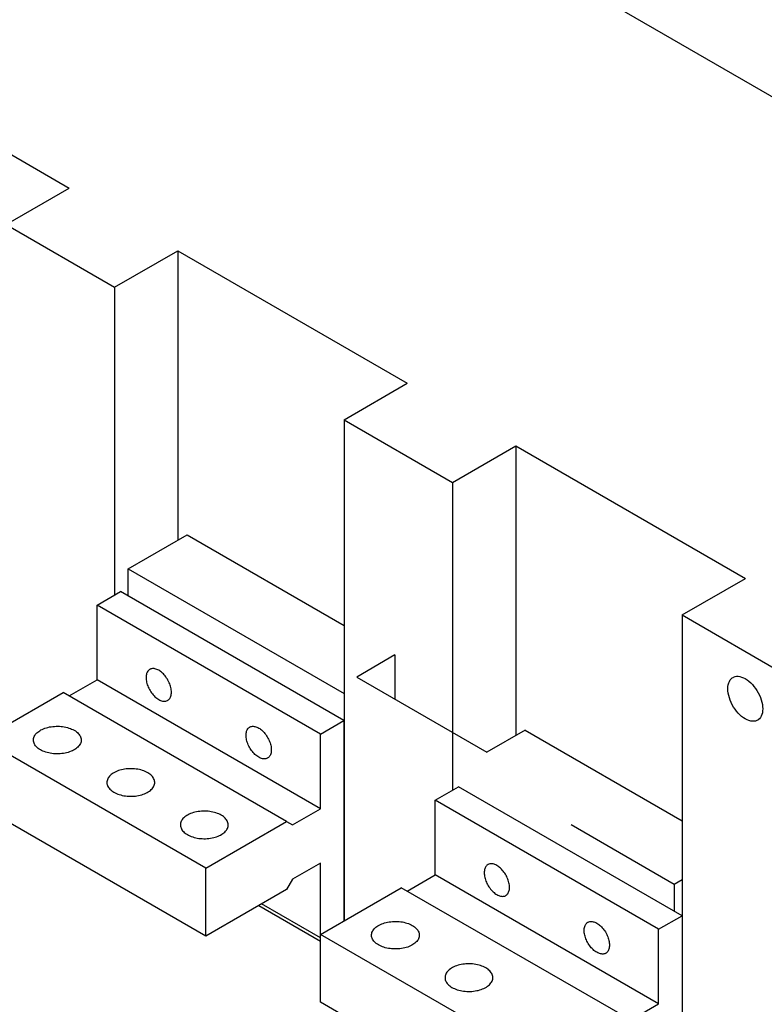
# Model space of a CAD drawing. Extents: x 0 to 17, y 0 to 11.
# Tile 27 of 29: x 14.1 to 15.3, y 6.8 to 8.4. Entities that reach past the tile are written whole.
import ezdxf

# ---------------------------------------------------------------- set-up
doc = ezdxf.new("R2010")
doc.units = 0
doc.header["$LTSCALE"] = 0.935
doc.layers.get('0').update_dxf_attribs({"linetype": 'CONTINUOUS'})

msp = doc.modelspace()

# ---------------------------------------------------------------- linework, layer by layer
at = {"color": 7, "linetype": 'CONTINUOUS'}
for p, q in [((11.6559, 10.3338), (16.0767, 7.7814)), ((13.8058, 8.3077), (14.1681, 8.0985)), ((14.0684, 8.0409), (14.1681, 8.0985)), ((14.0684, 8.0409), (14.2396, 7.942)), ((14.2396, 7.942), (14.3393, 7.9996)), ((14.3393, 7.9996), (14.7017, 7.7904)), ((14.3393, 7.9996), (14.3393, 7.5424)), ((14.2396, 7.942), (14.2396, 7.4561)), ((14.602, 7.7328), (14.7017, 7.7904)), ((14.602, 7.7328), (14.7732, 7.634)), ((14.602, 7.7328), (14.602, 6.942)), ((14.7732, 7.634), (14.8729, 7.6916)), ((14.8729, 7.6916), (15.2353, 7.4824)), ((14.8729, 7.6916), (14.8729, 7.2343)), ((14.7732, 7.634), (14.7732, 7.148)), ((14.2614, 7.4973), (14.3542, 7.5509)), ((14.3542, 7.5509), (14.602, 7.4079)), ((14.2614, 7.4973), (14.602, 7.3007)), ((14.2614, 7.4545), (14.2614, 7.4973)), ((15.1355, 7.4248), (15.2353, 7.4824)), ((14.212, 7.4402), (14.2491, 7.4616)), ((14.6017, 7.258), (14.2491, 7.4616)), ((14.5646, 7.2366), (14.212, 7.4402)), ((14.212, 7.3223), (14.212, 7.4402)), ((15.1355, 7.4248), (15.2972, 7.3314)), ((15.1355, 7.4248), (15.1355, 6.5801)), ((14.6822, 7.3615), (14.6219, 7.3267)), ((14.6822, 7.3615), (14.6822, 7.2919)), ((14.1679, 7.2968), (14.212, 7.3223)), ((14.5646, 7.1187), (14.212, 7.3223)), ((14.6219, 7.3267), (14.8274, 7.208)), ((14.031, 7.2285), (14.1586, 7.3022)), ((14.5112, 7.0986), (14.1586, 7.3022)), ((14.5646, 7.2366), (14.6017, 7.258)), ((14.6017, 7.258), (14.6017, 6.9419)), ((14.3836, 7.0249), (14.031, 7.2285)), ((14.5646, 7.1187), (14.5646, 7.2366)), ((14.8878, 7.2429), (14.8274, 7.208)), ((14.8878, 7.2429), (15.1355, 7.0998)), ((14.7456, 7.1321), (14.7827, 7.1535)), ((15.1353, 6.9499), (14.7827, 7.1535)), ((14.3836, 6.9178), (14.031, 7.1214)), ((14.5205, 7.0933), (14.5646, 7.1187)), ((15.0982, 6.9285), (14.7456, 7.1321)), ((14.7456, 7.0142), (14.7456, 7.1321)), ((14.3836, 7.0249), (14.5112, 7.0986)), ((14.5112, 7.0986), (14.5205, 7.0933)), ((14.9601, 7.0939), (15.123, 6.9999)), ((14.5646, 7.033), (14.5205, 7.0075)), ((14.5646, 6.8133), (14.5646, 7.033)), ((14.3836, 6.9178), (14.3836, 7.0249)), ((14.602, 7.0248), (14.6017, 7.0249)), ((14.7015, 6.9888), (14.7456, 7.0142)), ((15.0982, 6.8106), (14.7456, 7.0142)), ((14.5205, 7.0075), (14.5112, 6.9915)), ((15.123, 6.9999), (15.1355, 7.0071)), ((15.123, 6.9999), (15.123, 6.957)), ((14.5112, 6.9915), (14.3836, 6.9178)), ((14.5646, 6.9205), (14.6922, 6.9941)), ((15.0448, 6.7906), (14.6922, 6.9941)), ((14.4672, 6.966), (14.5646, 6.9098)), ((14.5646, 6.9151), (14.4718, 6.9687)), ((15.0982, 6.9285), (15.1353, 6.9499)), ((15.1353, 6.9499), (15.1353, 6.6285)), ((14.9172, 6.7169), (14.5646, 6.9205)), ((15.0982, 6.8106), (15.0982, 6.9285)), ((14.9172, 6.6097), (14.5646, 6.8133)), ((15.0541, 6.7852), (15.0982, 6.8106))]:
    msp.add_line(p, q, dxfattribs=at)
for points in [[(14.2953, 7.3387), (14.2948, 7.3384), (14.2938, 7.3376), (14.2929, 7.3367), (14.2921, 7.3357), (14.2914, 7.3346), (14.2908, 7.3334), (14.2903, 7.332), (14.29, 7.3306), (14.2897, 7.3291), (14.2895, 7.3275), (14.2895, 7.3258), (14.2895, 7.324), (14.2897, 7.3222), (14.29, 7.3204), (14.2903, 7.3185), (14.2908, 7.3166), (14.2914, 7.3146), (14.2921, 7.3127), (14.2929, 7.3108), (14.2938, 7.3089), (14.2948, 7.307), (14.2958, 7.3052), (14.297, 7.3034), (14.2982, 7.3017), (14.2994, 7.3001), (14.3008, 7.2985), (14.3021, 7.297), (14.3035, 7.2956), (14.305, 7.2944), (14.3064, 7.2932), (14.3079, 7.2922), (14.3094, 7.2912)], [(14.3094, 7.3373), (14.3079, 7.3381), (14.3064, 7.3388), (14.305, 7.3393), (14.3035, 7.3397), (14.3021, 7.3399), (14.3008, 7.34), (14.2994, 7.34), (14.2982, 7.3398), (14.297, 7.3394), (14.2958, 7.339), (14.2953, 7.3387)], [(14.3235, 7.2898), (14.324, 7.2901), (14.325, 7.2909), (14.3259, 7.2918), (14.3267, 7.2928), (14.3274, 7.2939), (14.328, 7.2951), (14.3285, 7.2965), (14.3289, 7.2979), (14.3291, 7.2994), (14.3293, 7.301), (14.3294, 7.3027), (14.3293, 7.3045), (14.3291, 7.3063), (14.3289, 7.3081), (14.3285, 7.31), (14.328, 7.312), (14.3274, 7.3139), (14.3267, 7.3158), (14.3259, 7.3177), (14.325, 7.3196), (14.324, 7.3215), (14.323, 7.3233), (14.3218, 7.3251), (14.3207, 7.3268), (14.3194, 7.3284), (14.3181, 7.33), (14.3167, 7.3315), (14.3153, 7.3329), (14.3138, 7.3342), (14.3124, 7.3353), (14.3109, 7.3364), (14.3094, 7.3373)], [(15.2075, 7.3082), (15.2077, 7.3115), (15.2081, 7.3145), (15.2089, 7.3173), (15.2099, 7.3197), (15.2112, 7.322), (15.2128, 7.3239), (15.2146, 7.3254), (15.2158, 7.3262)], [(15.2158, 7.3262), (15.2166, 7.3266), (15.2189, 7.3274), (15.2213, 7.3278), (15.2239, 7.3278), (15.2265, 7.3275), (15.2293, 7.3267), (15.2322, 7.3256), (15.2351, 7.3241), (15.2379, 7.3223), (15.2408, 7.3201), (15.2436, 7.3176), (15.2462, 7.3149), (15.2488, 7.3119), (15.2512, 7.3087), (15.2535, 7.3053), (15.2555, 7.3017), (15.2573, 7.2981), (15.2589, 7.2944), (15.2602, 7.2907), (15.2613, 7.287), (15.262, 7.2834), (15.2624, 7.2799), (15.2626, 7.2764)], [(15.2548, 7.2587), (15.2535, 7.258), (15.2512, 7.2572), (15.2488, 7.2568), (15.2462, 7.2568), (15.2436, 7.2571), (15.2408, 7.2579), (15.2379, 7.259), (15.2351, 7.2605), (15.2322, 7.2623), (15.2293, 7.2645), (15.2265, 7.267), (15.2239, 7.2697), (15.2213, 7.2727), (15.2189, 7.2759), (15.2166, 7.2793), (15.2146, 7.2829), (15.2128, 7.2865), (15.2112, 7.2902), (15.2099, 7.2939), (15.2089, 7.2976), (15.2081, 7.3012), (15.2077, 7.3047), (15.2075, 7.3082)], [(14.3094, 7.2912), (14.3109, 7.2904), (14.3124, 7.2898), (14.3138, 7.2892), (14.3153, 7.2888), (14.3167, 7.2886), (14.3181, 7.2885), (14.3194, 7.2885), (14.3207, 7.2887), (14.3218, 7.2891), (14.323, 7.2895), (14.3235, 7.2898)], [(15.2626, 7.2764), (15.2624, 7.2731), (15.262, 7.2701), (15.2613, 7.2673), (15.2602, 7.2648), (15.2589, 7.2626), (15.2573, 7.2607), (15.2555, 7.2592), (15.2548, 7.2587)], [(14.1116, 7.2272), (14.1117, 7.2283), (14.1119, 7.2298), (14.1123, 7.2314), (14.1129, 7.2328), (14.1137, 7.2343), (14.1146, 7.2357), (14.1157, 7.2371), (14.117, 7.2384), (14.1184, 7.2397), (14.12, 7.2409), (14.1217, 7.242), (14.1236, 7.2431), (14.1256, 7.2441), (14.1277, 7.245), (14.1299, 7.2459), (14.1322, 7.2466), (14.1346, 7.2472), (14.1371, 7.2478), (14.1396, 7.2482), (14.1421, 7.2486), (14.1447, 7.2488), (14.1474, 7.2489), (14.15, 7.249), (14.1526, 7.2489), (14.1552, 7.2487), (14.1578, 7.2484), (14.1604, 7.248), (14.1629, 7.2475), (14.1653, 7.2469), (14.1676, 7.2462), (14.1699, 7.2455), (14.172, 7.2446), (14.1741, 7.2436), (14.176, 7.2426)], [(14.4672, 7.2001), (14.4657, 7.2011), (14.4642, 7.2021), (14.4627, 7.2033), (14.4613, 7.2046), (14.4599, 7.2059), (14.4585, 7.2074), (14.4572, 7.209), (14.4559, 7.2106), (14.4547, 7.2123), (14.4536, 7.2141), (14.4525, 7.216), (14.4516, 7.2178), (14.4507, 7.2197), (14.4499, 7.2216), (14.4492, 7.2236), (14.4486, 7.2255), (14.4481, 7.2274), (14.4477, 7.2293), (14.4474, 7.2311), (14.4473, 7.2329), (14.4472, 7.2347), (14.4473, 7.2364), (14.4474, 7.238), (14.4477, 7.2395), (14.4481, 7.241), (14.4486, 7.2423), (14.4492, 7.2435), (14.4499, 7.2447), (14.4507, 7.2457), (14.4516, 7.2465), (14.4525, 7.2473), (14.4531, 7.2476)], [(14.4531, 7.2476), (14.4536, 7.2479), (14.4547, 7.2484), (14.4559, 7.2487), (14.4572, 7.2489), (14.4585, 7.2489), (14.4599, 7.2488), (14.4613, 7.2486), (14.4627, 7.2482), (14.4642, 7.2477), (14.4657, 7.247), (14.4672, 7.2462)], [(14.4672, 7.2462), (14.4687, 7.2453), (14.4701, 7.2442), (14.4716, 7.2431), (14.473, 7.2418), (14.4745, 7.2404), (14.4758, 7.2389), (14.4771, 7.2374), (14.4784, 7.2357), (14.4796, 7.234), (14.4807, 7.2322), (14.4818, 7.2304), (14.4828, 7.2285), (14.4836, 7.2266), (14.4844, 7.2247), (14.4851, 7.2228), (14.4857, 7.2209), (14.4862, 7.219), (14.4866, 7.2171), (14.4869, 7.2152), (14.4871, 7.2134), (14.4871, 7.2117), (14.4871, 7.21), (14.4869, 7.2084), (14.4866, 7.2068), (14.4862, 7.2054), (14.4857, 7.204), (14.4851, 7.2028), (14.4844, 7.2017), (14.4836, 7.2007), (14.4828, 7.1998), (14.4818, 7.1991), (14.4813, 7.1987)], [(14.176, 7.2426), (14.1778, 7.2415), (14.1795, 7.2403), (14.181, 7.2391), (14.1823, 7.2378), (14.1835, 7.2364), (14.1846, 7.235), (14.1854, 7.2336), (14.1861, 7.2321), (14.1866, 7.2306), (14.1869, 7.2291), (14.1871, 7.2276), (14.1871, 7.2272)], [(14.1227, 7.2118), (14.1209, 7.2129), (14.1192, 7.2141), (14.1177, 7.2153), (14.1163, 7.2166), (14.1151, 7.218), (14.1141, 7.2194), (14.1133, 7.2208), (14.1126, 7.2223), (14.1121, 7.2238), (14.1118, 7.2253), (14.1116, 7.2268), (14.1116, 7.2272)], [(14.1871, 7.2272), (14.187, 7.2261), (14.1868, 7.2245), (14.1864, 7.223), (14.1858, 7.2216), (14.185, 7.2201), (14.1841, 7.2187), (14.183, 7.2173), (14.1817, 7.216), (14.1802, 7.2147), (14.1787, 7.2135), (14.1769, 7.2123), (14.1751, 7.2113), (14.1731, 7.2103), (14.171, 7.2094), (14.1688, 7.2085), (14.1665, 7.2078), (14.1641, 7.2071), (14.1616, 7.2066), (14.1591, 7.2062), (14.1565, 7.2058), (14.1539, 7.2056), (14.1513, 7.2054), (14.1487, 7.2054), (14.146, 7.2055), (14.1434, 7.2057), (14.1409, 7.206), (14.1383, 7.2064), (14.1358, 7.2069), (14.1334, 7.2075), (14.131, 7.2081), (14.1288, 7.2089), (14.1266, 7.2098), (14.1246, 7.2107), (14.1227, 7.2118)], [(14.4813, 7.1987), (14.4807, 7.1985), (14.4796, 7.198), (14.4784, 7.1977), (14.4771, 7.1975), (14.4758, 7.1974), (14.4745, 7.1975), (14.473, 7.1978), (14.4716, 7.1982), (14.4701, 7.1987), (14.4687, 7.1993), (14.4672, 7.2001)], [(14.292, 7.1756), (14.2901, 7.1767), (14.288, 7.1776), (14.2859, 7.1785), (14.2836, 7.1793), (14.2813, 7.18), (14.2789, 7.1806), (14.2764, 7.1811), (14.2738, 7.1814), (14.2712, 7.1817), (14.2686, 7.1819), (14.266, 7.182), (14.2634, 7.182), (14.2607, 7.1818), (14.2581, 7.1816), (14.2556, 7.1813), (14.2531, 7.1808), (14.2506, 7.1803), (14.2482, 7.1796), (14.2459, 7.1789), (14.2437, 7.1781), (14.2416, 7.1772), (14.2396, 7.1762), (14.2377, 7.1751), (14.236, 7.1739), (14.2344, 7.1727), (14.233, 7.1714), (14.2317, 7.1701), (14.2306, 7.1687), (14.2297, 7.1673), (14.2289, 7.1659), (14.2283, 7.1644), (14.2279, 7.1629), (14.2277, 7.1614), (14.2276, 7.1602)], [(14.3031, 7.1602), (14.3031, 7.1606), (14.3029, 7.1621), (14.3026, 7.1636), (14.3021, 7.1651), (14.3014, 7.1666), (14.3006, 7.168), (14.2995, 7.1694), (14.2983, 7.1708), (14.297, 7.1721), (14.2955, 7.1733), (14.2938, 7.1745), (14.292, 7.1756)], [(14.2276, 7.1602), (14.2276, 7.1598), (14.2277, 7.1583), (14.2281, 7.1568), (14.2286, 7.1553), (14.2293, 7.1539), (14.2301, 7.1524), (14.2311, 7.151), (14.2323, 7.1497), (14.2337, 7.1484), (14.2352, 7.1471), (14.2368, 7.1459), (14.2387, 7.1448)], [(14.2387, 7.1448), (14.2406, 7.1438), (14.2426, 7.1428), (14.2448, 7.142), (14.247, 7.1412), (14.2494, 7.1405), (14.2518, 7.1399), (14.2543, 7.1394), (14.2569, 7.139), (14.2594, 7.1387), (14.262, 7.1385), (14.2647, 7.1384), (14.2673, 7.1385), (14.2699, 7.1386), (14.2725, 7.1388), (14.2751, 7.1392), (14.2776, 7.1396), (14.2801, 7.1402), (14.2825, 7.1408), (14.2848, 7.1416), (14.287, 7.1424), (14.2891, 7.1433), (14.2911, 7.1443), (14.2929, 7.1454), (14.2947, 7.1465), (14.2962, 7.1477), (14.2977, 7.149), (14.299, 7.1503), (14.3001, 7.1517), (14.301, 7.1531), (14.3018, 7.1546), (14.3024, 7.1561), (14.3028, 7.1576), (14.303, 7.1591), (14.3031, 7.1602)], [(14.408, 7.1087), (14.4061, 7.1097), (14.404, 7.1107), (14.4019, 7.1115), (14.3996, 7.1123), (14.3973, 7.113), (14.3948, 7.1136), (14.3924, 7.1141), (14.3898, 7.1145), (14.3872, 7.1148), (14.3846, 7.115), (14.382, 7.115), (14.3794, 7.115), (14.3767, 7.1149), (14.3741, 7.1146), (14.3716, 7.1143), (14.369, 7.1139), (14.3666, 7.1133), (14.3642, 7.1127), (14.3619, 7.1119), (14.3597, 7.1111), (14.3576, 7.1102), (14.3556, 7.1092), (14.3537, 7.1081), (14.352, 7.107), (14.3504, 7.1058), (14.349, 7.1045), (14.3477, 7.1031), (14.3466, 7.1018), (14.3457, 7.1003), (14.3449, 7.0989), (14.3443, 7.0974), (14.3439, 7.0959), (14.3437, 7.0944), (14.3436, 7.0933)], [(14.4191, 7.0933), (14.4191, 7.0936), (14.4189, 7.0952), (14.4186, 7.0967), (14.4181, 7.0982), (14.4174, 7.0996), (14.4166, 7.1011), (14.4155, 7.1025), (14.4143, 7.1038), (14.413, 7.1051), (14.4115, 7.1064), (14.4098, 7.1075), (14.408, 7.1087)], [(14.3436, 7.0933), (14.3436, 7.0929), (14.3437, 7.0914), (14.3441, 7.0898), (14.3446, 7.0884), (14.3453, 7.0869), (14.3461, 7.0854), (14.3471, 7.0841), (14.3483, 7.0827), (14.3497, 7.0814), (14.3512, 7.0802), (14.3528, 7.079), (14.3546, 7.0779)], [(14.3546, 7.0779), (14.3566, 7.0768), (14.3586, 7.0759), (14.3608, 7.075), (14.363, 7.0742), (14.3654, 7.0735), (14.3678, 7.0729), (14.3703, 7.0724), (14.3728, 7.072), (14.3754, 7.0717), (14.378, 7.0716), (14.3807, 7.0715), (14.3833, 7.0715), (14.3859, 7.0716), (14.3885, 7.0719), (14.3911, 7.0722), (14.3936, 7.0727), (14.3961, 7.0732), (14.3985, 7.0738), (14.4008, 7.0746), (14.403, 7.0754), (14.4051, 7.0763), (14.4071, 7.0773), (14.4089, 7.0784), (14.4107, 7.0795), (14.4122, 7.0808), (14.4137, 7.082), (14.4149, 7.0834), (14.4161, 7.0847), (14.417, 7.0862), (14.4178, 7.0876), (14.4184, 7.0891), (14.4188, 7.0906), (14.419, 7.0921), (14.4191, 7.0933)], [(14.8289, 7.0306), (14.8284, 7.0303), (14.8274, 7.0296), (14.8265, 7.0287), (14.8257, 7.0277), (14.825, 7.0266), (14.8244, 7.0253), (14.8239, 7.024), (14.8235, 7.0226), (14.8233, 7.021), (14.8231, 7.0194), (14.823, 7.0177), (14.8231, 7.016), (14.8233, 7.0142), (14.8235, 7.0123), (14.8239, 7.0104), (14.8244, 7.0085), (14.825, 7.0066), (14.8257, 7.0047), (14.8265, 7.0027), (14.8274, 7.0008), (14.8284, 6.999), (14.8294, 6.9971), (14.8306, 6.9954), (14.8317, 6.9937), (14.833, 6.992), (14.8343, 6.9904), (14.8357, 6.989), (14.8371, 6.9876), (14.8386, 6.9863), (14.84, 6.9851), (14.8415, 6.9841), (14.843, 6.9832)], [(14.843, 7.0292), (14.8415, 7.03), (14.84, 7.0307), (14.8386, 7.0312), (14.8371, 7.0316), (14.8357, 7.0319), (14.8343, 7.032), (14.833, 7.0319), (14.8317, 7.0317), (14.8306, 7.0314), (14.8294, 7.0309), (14.8289, 7.0306)], [(14.8571, 6.9818), (14.8576, 6.9821), (14.8586, 6.9828), (14.8595, 6.9837), (14.8603, 6.9847), (14.861, 6.9858), (14.8616, 6.9871), (14.8621, 6.9884), (14.8624, 6.9898), (14.8627, 6.9914), (14.8629, 6.993), (14.8629, 6.9947), (14.8629, 6.9964), (14.8627, 6.9982), (14.8624, 7.0001), (14.8621, 7.002), (14.8616, 7.0039), (14.861, 7.0058), (14.8603, 7.0077), (14.8595, 7.0097), (14.8586, 7.0116), (14.8576, 7.0134), (14.8566, 7.0153), (14.8554, 7.017), (14.8542, 7.0187), (14.853, 7.0204), (14.8516, 7.022), (14.8503, 7.0234), (14.8489, 7.0248), (14.8474, 7.0261), (14.846, 7.0273), (14.8445, 7.0283), (14.843, 7.0292)], [(14.843, 6.9832), (14.8445, 6.9824), (14.846, 6.9817), (14.8474, 6.9812), (14.8489, 6.9808), (14.8503, 6.9805), (14.8516, 6.9804), (14.853, 6.9805), (14.8542, 6.9807), (14.8554, 6.981), (14.8566, 6.9815), (14.8571, 6.9818)], [(14.6452, 6.9191), (14.6452, 6.9203), (14.6455, 6.9218), (14.6459, 6.9233), (14.6465, 6.9248), (14.6472, 6.9262), (14.6482, 6.9276), (14.6493, 6.929), (14.6506, 6.9304), (14.652, 6.9316), (14.6536, 6.9328), (14.6553, 6.934), (14.6572, 6.9351), (14.6592, 6.9361), (14.6613, 6.937), (14.6635, 6.9378), (14.6658, 6.9385), (14.6682, 6.9392), (14.6706, 6.9397), (14.6732, 6.9402), (14.6757, 6.9405), (14.6783, 6.9408), (14.6809, 6.9409), (14.6836, 6.9409), (14.6862, 6.9408), (14.6888, 6.9407), (14.6914, 6.9404), (14.694, 6.94), (14.6964, 6.9395), (14.6989, 6.9389), (14.7012, 6.9382), (14.7035, 6.9374), (14.7056, 6.9365), (14.7077, 6.9356), (14.7096, 6.9345)], [(14.7096, 6.9345), (14.7114, 6.9334), (14.7131, 6.9322), (14.7146, 6.931), (14.7159, 6.9297), (14.7171, 6.9283), (14.7181, 6.9269), (14.719, 6.9255), (14.7197, 6.924), (14.7202, 6.9225), (14.7205, 6.921), (14.7206, 6.9195), (14.7206, 6.9191)], [(15.0007, 6.8921), (14.9992, 6.893), (14.9978, 6.8941), (14.9963, 6.8952), (14.9949, 6.8965), (14.9935, 6.8979), (14.9921, 6.8994), (14.9908, 6.9009), (14.9895, 6.9026), (14.9883, 6.9043), (14.9872, 6.9061), (14.9861, 6.9079), (14.9851, 6.9098), (14.9843, 6.9117), (14.9835, 6.9136), (14.9828, 6.9155), (14.9822, 6.9174), (14.9817, 6.9193), (14.9813, 6.9212), (14.981, 6.9231), (14.9808, 6.9249), (14.9808, 6.9266), (14.9808, 6.9283), (14.981, 6.9299), (14.9813, 6.9315), (14.9817, 6.9329), (14.9822, 6.9343), (14.9828, 6.9355), (14.9835, 6.9366), (14.9843, 6.9376), (14.9851, 6.9385), (14.9861, 6.9392), (14.9866, 6.9396)], [(14.9866, 6.9396), (14.9872, 6.9398), (14.9883, 6.9403), (14.9895, 6.9406), (14.9908, 6.9408), (14.9921, 6.9409), (14.9935, 6.9408), (14.9949, 6.9405), (14.9963, 6.9401), (14.9978, 6.9396), (14.9992, 6.939), (15.0007, 6.9382)], [(15.0007, 6.9382), (15.0022, 6.9372), (15.0037, 6.9362), (15.0052, 6.935), (15.0066, 6.9337), (15.008, 6.9324), (15.0094, 6.9309), (15.0107, 6.9293), (15.012, 6.9277), (15.0132, 6.926), (15.0143, 6.9242), (15.0154, 6.9223), (15.0163, 6.9205), (15.0172, 6.9186), (15.018, 6.9167), (15.0187, 6.9147), (15.0193, 6.9128), (15.0198, 6.9109), (15.0202, 6.909), (15.0205, 6.9072), (15.0206, 6.9054), (15.0207, 6.9036), (15.0206, 6.9019), (15.0205, 6.9003), (15.0202, 6.8988), (15.0198, 6.8973), (15.0193, 6.896), (15.0187, 6.8947), (15.018, 6.8936), (15.0172, 6.8926), (15.0163, 6.8918), (15.0154, 6.891), (15.0149, 6.8907)], [(14.6562, 6.9037), (14.6544, 6.9049), (14.6528, 6.906), (14.6513, 6.9073), (14.6499, 6.9086), (14.6487, 6.9099), (14.6477, 6.9113), (14.6468, 6.9128), (14.6462, 6.9142), (14.6457, 6.9157), (14.6453, 6.9172), (14.6452, 6.9188), (14.6452, 6.9191)], [(14.7206, 6.9191), (14.7206, 6.918), (14.7204, 6.9165), (14.72, 6.915), (14.7194, 6.9135), (14.7186, 6.912), (14.7176, 6.9106), (14.7165, 6.9092), (14.7153, 6.9079), (14.7138, 6.9066), (14.7122, 6.9054), (14.7105, 6.9043), (14.7086, 6.9032), (14.7067, 6.9022), (14.7046, 6.9013), (14.7023, 6.9005), (14.7, 6.8997), (14.6977, 6.8991), (14.6952, 6.8985), (14.6927, 6.8981), (14.6901, 6.8978), (14.6875, 6.8975), (14.6849, 6.8974), (14.6823, 6.8974), (14.6796, 6.8974), (14.677, 6.8976), (14.6744, 6.8979), (14.6719, 6.8983), (14.6694, 6.8988), (14.667, 6.8994), (14.6646, 6.9001), (14.6624, 6.9009), (14.6602, 6.9017), (14.6582, 6.9027), (14.6562, 6.9037)], [(15.0149, 6.8907), (15.0143, 6.8904), (15.0132, 6.8899), (15.012, 6.8896), (15.0107, 6.8894), (15.0094, 6.8894), (15.008, 6.8895), (15.0066, 6.8897), (15.0052, 6.8901), (15.0037, 6.8906), (15.0022, 6.8913), (15.0007, 6.8921)], [(14.8256, 6.8676), (14.8236, 6.8686), (14.8216, 6.8696), (14.8195, 6.8704), (14.8172, 6.8712), (14.8149, 6.8719), (14.8124, 6.8725), (14.8099, 6.873), (14.8074, 6.8734), (14.8048, 6.8737), (14.8022, 6.8739), (14.7996, 6.8739), (14.7969, 6.8739), (14.7943, 6.8738), (14.7917, 6.8735), (14.7891, 6.8732), (14.7866, 6.8728), (14.7842, 6.8722), (14.7818, 6.8716), (14.7795, 6.8708), (14.7773, 6.87), (14.7752, 6.8691), (14.7732, 6.8681), (14.7713, 6.867), (14.7696, 6.8659), (14.768, 6.8647), (14.7666, 6.8634), (14.7653, 6.8621), (14.7642, 6.8607), (14.7632, 6.8593), (14.7625, 6.8578), (14.7619, 6.8563), (14.7615, 6.8548), (14.7612, 6.8533), (14.7612, 6.8522)], [(14.8366, 6.8522), (14.8366, 6.8525), (14.8365, 6.8541), (14.8362, 6.8556), (14.8357, 6.8571), (14.835, 6.8585), (14.8341, 6.86), (14.8331, 6.8614), (14.8319, 6.8627), (14.8306, 6.864), (14.8291, 6.8653), (14.8274, 6.8664), (14.8256, 6.8676)], [(14.7612, 6.8522), (14.7612, 6.8518), (14.7613, 6.8503), (14.7616, 6.8488), (14.7622, 6.8473), (14.7628, 6.8458), (14.7637, 6.8444), (14.7647, 6.843), (14.7659, 6.8416), (14.7673, 6.8403), (14.7688, 6.8391), (14.7704, 6.8379), (14.7722, 6.8368)], [(14.7722, 6.8368), (14.7742, 6.8357), (14.7762, 6.8348), (14.7784, 6.8339), (14.7806, 6.8331), (14.783, 6.8324), (14.7854, 6.8318), (14.7879, 6.8313), (14.7904, 6.8309), (14.793, 6.8307), (14.7956, 6.8305), (14.7983, 6.8304), (14.8009, 6.8304), (14.8035, 6.8305), (14.8061, 6.8308), (14.8087, 6.8311), (14.8112, 6.8316), (14.8137, 6.8321), (14.816, 6.8328), (14.8183, 6.8335), (14.8206, 6.8343), (14.8227, 6.8352), (14.8246, 6.8362), (14.8265, 6.8373), (14.8282, 6.8385), (14.8298, 6.8397), (14.8313, 6.841), (14.8325, 6.8423), (14.8336, 6.8437), (14.8346, 6.8451), (14.8354, 6.8465), (14.8359, 6.848), (14.8364, 6.8495), (14.8366, 6.851), (14.8366, 6.8522)]]:
    msp.add_lwpolyline(points, dxfattribs=at)
at = {"color": 4, "linetype": 'CONTINUOUS'}
msp.add_open_spline([(0.2175, 10.8), (0.2175, 10.8), (0.2175, 10.8), (0.2175, 10.8), (0.2175, 10.8), (0.2175, 10.8), (0.2175, 10.8), (0.2176, 10.8), (0.2176, 10.8), (0.2176, 10.8), (0.2177, 10.8), (0.2178, 10.8), (0.2178, 10.8), (0.2179, 10.8), (0.218, 10.8), (0.2181, 10.8), (0.2183, 10.8), (0.2185, 10.8), (0.2188, 10.8), (0.219, 10.8), (0.2193, 10.8), (0.2196, 10.8), (0.22, 10.8), (0.2205, 10.8), (0.221, 10.8), (0.2217, 10.8), (0.2225, 10.8), (0.2236, 10.8), (0.2246, 10.8), (0.2256, 10.8), (0.2266, 10.8), (0.2279, 10.8), (0.2296, 10.8), (0.2316, 10.8), (0.2337, 10.8), (0.2357, 10.8), (0.2377, 10.8), (0.2397, 10.8), (0.2424, 10.8), (0.2458, 10.8), (0.2498, 10.8), (0.2539, 10.8), (0.2579, 10.8), (0.2619, 10.8), (0.2673, 10.8), (0.274, 10.8), (0.2821, 10.8), (0.2902, 10.8), (0.2983, 10.8), (0.3064, 10.8), (0.3144, 10.8), (0.3225, 10.8), (0.3333, 10.8), (0.3468, 10.8), (0.3629, 10.8), (0.3791, 10.8), (0.3952, 10.8), (0.4114, 10.8), (0.4275, 10.8), (0.4491, 10.8), (0.476, 10.8), (0.5083, 10.8), (0.5406, 10.8), (0.573, 10.8), (0.6053, 10.8), (0.6376, 10.8), (0.6699, 10.8), (0.7022, 10.8), (0.7453, 10.8), (0.7991, 10.8), (0.8638, 10.8), (0.9284, 10.8), (0.993, 10.8), (1.0577, 10.8), (1.1223, 10.8), (1.1869, 10.8), (1.2731, 10.8), (1.3808, 10.8), (1.5101, 10.8), (1.6393, 10.8), (1.7686, 10.8), (1.8978, 10.8), (2.0271, 10.8), (2.1563, 10.8), (2.2856, 10.8), (2.4148, 10.8), (2.5872, 10.8), (2.8026, 10.8), (3.0611, 10.8), (3.3196, 10.8), (3.5781, 10.8), (3.8366, 10.8), (4.0952, 10.8), (4.3537, 10.8), (4.6122, 10.8), (4.9569, 10.8), (5.3877, 10.8), (5.9047, 10.8), (6.4217, 10.8), (6.9388, 10.8), (7.4558, 10.8), (7.9728, 10.8), (8.4898, 10.8), (9.0069, 10.8), (9.5239, 10.8), (10.0409, 10.8), (10.5579, 10.8), (11.0749, 10.8), (11.592, 10.8), (12.0228, 10.8), (12.3675, 10.8), (12.626, 10.8), (12.8845, 10.8), (13.143, 10.8), (13.4015, 10.8), (13.66, 10.8), (13.9185, 10.8), (14.1771, 10.8), (14.3925, 10.8), (14.5648, 10.8), (14.6941, 10.8), (14.8233, 10.8), (14.9526, 10.8), (15.0818, 10.8), (15.2111, 10.8), (15.3404, 10.8), (15.4696, 10.8), (15.5989, 10.8), (15.7066, 10.8), (15.7927, 10.8), (15.8574, 10.8), (15.922, 10.8), (15.9866, 10.8), (16.0513, 10.8), (16.1159, 10.8), (16.1805, 10.8), (16.2344, 10.8), (16.2775, 10.8), (16.3098, 10.8), (16.3421, 10.8), (16.3744, 10.8), (16.4067, 10.8), (16.439, 10.8), (16.4713, 10.8), (16.5037, 10.8), (16.5306, 10.8), (16.5521, 10.8), (16.5683, 10.8), (16.5844, 10.8), (16.6006, 10.8), (16.6168, 10.8), (16.6329, 10.8), (16.6464, 10.8), (16.6571, 10.8), (16.6652, 10.8), (16.6733, 10.8), (16.6814, 10.8), (16.6895, 10.8), (16.6975, 10.8), (16.7056, 10.8), (16.7123, 10.8), (16.7177, 10.8), (16.7218, 10.8), (16.7258, 10.8), (16.7298, 10.8), (16.7339, 10.8), (16.7373, 10.8), (16.7399, 10.8), (16.742, 10.8), (16.744, 10.8), (16.746, 10.8), (16.748, 10.8), (16.75, 10.8), (16.7517, 10.8), (16.7531, 10.8), (16.7541, 10.8), (16.7551, 10.8), (16.7561, 10.8), (16.7571, 10.8), (16.758, 10.8), (16.7586, 10.8), (16.7591, 10.8), (16.7596, 10.8), (16.7601, 10.8), (16.7604, 10.8), (16.7606, 10.8), (16.7609, 10.8), (16.7612, 10.8), (16.7614, 10.8), (16.7615, 10.8), (16.7617, 10.8), (16.7618, 10.8), (16.7618, 10.8), (16.7619, 10.8), (16.762, 10.8), (16.762, 10.8), (16.7621, 10.8), (16.7621, 10.8), (16.7621, 10.8), (16.7621, 10.8), (16.7621, 10.8), (16.7622, 10.8), (16.7622, 10.8), (16.7622, 10.8), (16.7622, 10.8), (16.7622, 10.8), (16.7622, 10.8), (16.7622, 10.8), (16.7622, 10.8), (16.7622, 10.8), (16.7622, 10.7999), (16.7622, 10.7999), (16.7622, 10.7999), (16.7622, 10.7998), (16.7622, 10.7998), (16.7622, 10.7997), (16.7622, 10.7997), (16.7622, 10.7996), (16.7622, 10.7995), (16.7622, 10.7994), (16.7622, 10.7992), (16.7622, 10.799), (16.7622, 10.7989), (16.7622, 10.7986), (16.7622, 10.7984), (16.7622, 10.7981), (16.7622, 10.7977), (16.7622, 10.7973), (16.7622, 10.7968), (16.7622, 10.7961), (16.7622, 10.7955), (16.7622, 10.7948), (16.7622, 10.7942), (16.7622, 10.7933), (16.7622, 10.7922), (16.7622, 10.7909), (16.7622, 10.7896), (16.7622, 10.7883), (16.7622, 10.787), (16.7622, 10.7857), (16.7622, 10.784), (16.7622, 10.7818), (16.7622, 10.7793), (16.7622, 10.7767), (16.7622, 10.7741), (16.7622, 10.7715), (16.7622, 10.768), (16.7622, 10.7637), (16.7622, 10.7585), (16.7622, 10.7533), (16.7622, 10.7481), (16.7622, 10.7429), (16.7622, 10.7378), (16.7622, 10.7326), (16.7622, 10.7257), (16.7622, 10.717), (16.7622, 10.7066), (16.7622, 10.6963), (16.7622, 10.6859), (16.7622, 10.6755), (16.7622, 10.6651), (16.7622, 10.6513), (16.7622, 10.634), (16.7622, 10.6133), (16.7622, 10.5925), (16.7622, 10.5718), (16.7622, 10.551), (16.7622, 10.5303), (16.7622, 10.5095), (16.7622, 10.4888), (16.7622, 10.4611), (16.7622, 10.4266), (16.7622, 10.3851), (16.7622, 10.3436), (16.7622, 10.3021), (16.7622, 10.2606), (16.7622, 10.2191), (16.7622, 10.1776), (16.7622, 10.1223), (16.7622, 10.0531), (16.7622, 9.9701), (16.7622, 9.8871), (16.7622, 9.8041), (16.7622, 9.7211), (16.7622, 9.6382), (16.7622, 9.5552), (16.7622, 9.4722), (16.7622, 9.3892), (16.7622, 9.2785), (16.7622, 9.1402), (16.7622, 8.9742), (16.7622, 8.8083), (16.7622, 8.6423), (16.7622, 8.4763), (16.7622, 8.3103), (16.7622, 8.1444), (16.7622, 7.9784), (16.7622, 7.7571), (16.7622, 7.4805), (16.7622, 7.1485), (16.7622, 6.8165), (16.7622, 6.4846), (16.7622, 6.1526), (16.7622, 5.8207), (16.7622, 5.4887), (16.7622, 5.1568), (16.7622, 4.8248), (16.7622, 4.4929), (16.7622, 4.1609), (16.7622, 3.8289), (16.7622, 3.497), (16.7622, 3.2204), (16.7622, 2.9991), (16.7622, 2.8331), (16.7622, 2.6671), (16.7622, 2.5011), (16.7622, 2.3352), (16.7622, 2.1692), (16.7622, 2.0032), (16.7622, 1.8372), (16.7622, 1.6989), (16.7622, 1.5883), (16.7622, 1.5053), (16.7622, 1.4223), (16.7622, 1.3393), (16.7622, 1.2563), (16.7622, 1.1733), (16.7622, 1.0903), (16.7622, 1.0073), (16.7622, 0.9243), (16.7622, 0.8552), (16.7622, 0.7999), (16.7622, 0.7584), (16.7622, 0.7169), (16.7622, 0.6754), (16.7622, 0.6339), (16.7622, 0.5924), (16.7622, 0.5509), (16.7622, 0.5163), (16.7622, 0.4887), (16.7622, 0.4679), (16.7622, 0.4472), (16.7622, 0.4264), (16.7622, 0.4057), (16.7622, 0.3849), (16.7622, 0.3642), (16.7622, 0.3434), (16.7622, 0.3261), (16.7622, 0.3123), (16.7622, 0.3019), (16.7622, 0.2916), (16.7622, 0.2812), (16.7622, 0.2708), (16.7622, 0.2604), (16.7622, 0.2518), (16.7622, 0.2449), (16.7622, 0.2397), (16.7622, 0.2345), (16.7622, 0.2293), (16.7622, 0.2241), (16.7622, 0.2189), (16.7622, 0.2138), (16.7622, 0.2094), (16.7622, 0.206), (16.7622, 0.2034), (16.7622, 0.2008), (16.7622, 0.1982), (16.7622, 0.1956), (16.7622, 0.1934), (16.7622, 0.1917), (16.7622, 0.1904), (16.7622, 0.1891), (16.7622, 0.1878), (16.7622, 0.1865), (16.7622, 0.1852), (16.7622, 0.1841), (16.7622, 0.1833), (16.7622, 0.1826), (16.7622, 0.182), (16.7622, 0.1813), (16.7622, 0.1807), (16.7622, 0.1801), (16.7622, 0.1797), (16.7622, 0.1794), (16.7622, 0.1791), (16.7622, 0.1788), (16.7622, 0.1786), (16.7622, 0.1784), (16.7622, 0.1783), (16.7622, 0.1781), (16.7622, 0.178), (16.7622, 0.1779), (16.7622, 0.1778), (16.7622, 0.1777), (16.7622, 0.1776), (16.7622, 0.1776), (16.7622, 0.1776), (16.7622, 0.1775), (16.7622, 0.1775), (16.7622, 0.1775), (16.7622, 0.1775), (16.7622, 0.1775), (16.7622, 0.1775), (16.7622, 0.1775), (16.7622, 0.1774), (16.7622, 0.1774), (16.7622, 0.1774), (16.7622, 0.1774), (16.7621, 0.1774), (16.7621, 0.1774), (16.7621, 0.1774), (16.7621, 0.1774), (16.7621, 0.1774), (16.762, 0.1774), (16.762, 0.1774), (16.7619, 0.1774), (16.7618, 0.1774), (16.7618, 0.1774), (16.7617, 0.1774), (16.7615, 0.1774), (16.7614, 0.1774), (16.7612, 0.1774), (16.7609, 0.1774), (16.7606, 0.1774), (16.7604, 0.1774), (16.7601, 0.1774), (16.7596, 0.1774), (16.7591, 0.1774), (16.7586, 0.1774), (16.758, 0.1774), (16.7571, 0.1774), (16.7561, 0.1774), (16.7551, 0.1774), (16.7541, 0.1774), (16.7531, 0.1774), (16.7517, 0.1774), (16.75, 0.1774), (16.748, 0.1774), (16.746, 0.1774), (16.744, 0.1774), (16.742, 0.1774), (16.7399, 0.1774), (16.7373, 0.1774), (16.7339, 0.1774), (16.7298, 0.1774), (16.7258, 0.1774), (16.7218, 0.1774), (16.7177, 0.1774), (16.7123, 0.1774), (16.7056, 0.1774), (16.6975, 0.1774), (16.6895, 0.1774), (16.6814, 0.1774), (16.6733, 0.1774), (16.6652, 0.1774), (16.6571, 0.1774), (16.6464, 0.1774), (16.6329, 0.1774), (16.6168, 0.1774), (16.6006, 0.1774), (16.5844, 0.1774), (16.5683, 0.1774), (16.5521, 0.1774), (16.5306, 0.1774), (16.5037, 0.1774), (16.4713, 0.1774), (16.439, 0.1774), (16.4067, 0.1774), (16.3744, 0.1774), (16.3421, 0.1774), (16.3098, 0.1774), (16.2775, 0.1774), (16.2344, 0.1774), (16.1805, 0.1774), (16.1159, 0.1774), (16.0513, 0.1774), (15.9866, 0.1774), (15.922, 0.1774), (15.8574, 0.1774), (15.7927, 0.1774), (15.7066, 0.1774), (15.5989, 0.1774), (15.4696, 0.1774), (15.3404, 0.1774), (15.2111, 0.1774), (15.0818, 0.1774), (14.9526, 0.1774), (14.8233, 0.1774), (14.6941, 0.1774), (14.5648, 0.1774), (14.3925, 0.1774), (14.1771, 0.1774), (13.9185, 0.1774), (13.66, 0.1774), (13.4015, 0.1774), (13.143, 0.1774), (12.8845, 0.1774), (12.626, 0.1774), (12.3675, 0.1774), (12.0228, 0.1774), (11.592, 0.1774), (11.0749, 0.1774), (10.5579, 0.1774), (10.0409, 0.1774), (9.5239, 0.1774), (9.0069, 0.1774), (8.4898, 0.1774), (7.9728, 0.1774), (7.4558, 0.1774), (6.9388, 0.1774), (6.4217, 0.1774), (5.9047, 0.1774), (5.3877, 0.1774), (4.9569, 0.1774), (4.6122, 0.1774), (4.3537, 0.1774), (4.0952, 0.1774), (3.8366, 0.1774), (3.5781, 0.1774), (3.3196, 0.1774), (3.0611, 0.1774), (2.8026, 0.1774), (2.5872, 0.1774), (2.4148, 0.1774), (2.2856, 0.1774), (2.1563, 0.1774), (2.0271, 0.1774), (1.8978, 0.1774), (1.7686, 0.1774), (1.6393, 0.1774), (1.5101, 0.1774), (1.3808, 0.1774), (1.2731, 0.1774), (1.1869, 0.1774), (1.1223, 0.1774), (1.0577, 0.1774), (0.993, 0.1774), (0.9284, 0.1774), (0.8638, 0.1774), (0.7991, 0.1774), (0.7453, 0.1774), (0.7022, 0.1774), (0.6699, 0.1774), (0.6376, 0.1774), (0.6053, 0.1774), (0.573, 0.1774), (0.5406, 0.1774), (0.5083, 0.1774), (0.476, 0.1774), (0.4491, 0.1774), (0.4275, 0.1774), (0.4114, 0.1774), (0.3952, 0.1774), (0.3791, 0.1774), (0.3629, 0.1774), (0.3468, 0.1774), (0.3333, 0.1774), (0.3225, 0.1774), (0.3144, 0.1774), (0.3064, 0.1774), (0.2983, 0.1774), (0.2902, 0.1774), (0.2821, 0.1774), (0.274, 0.1774), (0.2673, 0.1774), (0.2619, 0.1774), (0.2579, 0.1774), (0.2539, 0.1774), (0.2498, 0.1774), (0.2458, 0.1774), (0.2424, 0.1774), (0.2397, 0.1774), (0.2377, 0.1774), (0.2357, 0.1774), (0.2337, 0.1774), (0.2316, 0.1774), (0.2296, 0.1774), (0.2279, 0.1774), (0.2266, 0.1774), (0.2256, 0.1774), (0.2246, 0.1774), (0.2236, 0.1774), (0.2225, 0.1774), (0.2217, 0.1774), (0.221, 0.1774), (0.2205, 0.1774), (0.22, 0.1774), (0.2196, 0.1774), (0.2193, 0.1774), (0.219, 0.1774), (0.2188, 0.1774), (0.2185, 0.1774), (0.2183, 0.1774), (0.2181, 0.1774), (0.218, 0.1774), (0.2179, 0.1774), (0.2178, 0.1774), (0.2178, 0.1774), (0.2177, 0.1774), (0.2176, 0.1774), (0.2176, 0.1774), (0.2176, 0.1774), (0.2175, 0.1774), (0.2175, 0.1774), (0.2175, 0.1774), (0.2175, 0.1774), (0.2175, 0.1774), (0.2175, 0.1774), (0.2175, 0.1774), (0.2175, 0.1775), (0.2175, 0.1775), (0.2175, 0.1775), (0.2175, 0.1775), (0.2175, 0.1775), (0.2175, 0.1775), (0.2175, 0.1775), (0.2175, 0.1776), (0.2175, 0.1776), (0.2175, 0.1776), (0.2175, 0.1777), (0.2175, 0.1778), (0.2175, 0.1779), (0.2175, 0.178), (0.2175, 0.1781), (0.2175, 0.1783), (0.2175, 0.1784), (0.2175, 0.1786), (0.2175, 0.1788), (0.2175, 0.1791), (0.2175, 0.1794), (0.2175, 0.1797), (0.2175, 0.1801), (0.2175, 0.1807), (0.2175, 0.1813), (0.2175, 0.182), (0.2175, 0.1826), (0.2175, 0.1833), (0.2175, 0.1841), (0.2175, 0.1852), (0.2175, 0.1865), (0.2175, 0.1878), (0.2175, 0.1891), (0.2175, 0.1904), (0.2175, 0.1917), (0.2175, 0.1934), (0.2175, 0.1956), (0.2175, 0.1982), (0.2175, 0.2008), (0.2175, 0.2034), (0.2175, 0.206), (0.2175, 0.2094), (0.2175, 0.2138), (0.2175, 0.2189), (0.2175, 0.2241), (0.2175, 0.2293), (0.2175, 0.2345), (0.2175, 0.2397), (0.2175, 0.2449), (0.2175, 0.2518), (0.2175, 0.2604), (0.2175, 0.2708), (0.2175, 0.2812), (0.2175, 0.2916), (0.2175, 0.3019), (0.2175, 0.3123), (0.2175, 0.3261), (0.2175, 0.3434), (0.2175, 0.3642), (0.2175, 0.3849), (0.2175, 0.4057), (0.2175, 0.4264), (0.2175, 0.4472), (0.2175, 0.4679), (0.2175, 0.4887), (0.2175, 0.5163), (0.2175, 0.5509), (0.2175, 0.5924), (0.2175, 0.6339), (0.2175, 0.6754), (0.2175, 0.7169), (0.2175, 0.7584), (0.2175, 0.7999), (0.2175, 0.8552), (0.2175, 0.9243), (0.2175, 1.0073), (0.2175, 1.0903), (0.2175, 1.1733), (0.2175, 1.2563), (0.2175, 1.3393), (0.2175, 1.4223), (0.2175, 1.5053), (0.2175, 1.5883), (0.2175, 1.6989), (0.2175, 1.8372), (0.2175, 2.0032), (0.2175, 2.1692), (0.2175, 2.3352), (0.2175, 2.5011), (0.2175, 2.6671), (0.2175, 2.8331), (0.2175, 2.9991), (0.2175, 3.2204), (0.2175, 3.497), (0.2175, 3.8289), (0.2175, 4.1609), (0.2175, 4.4929), (0.2175, 4.8248), (0.2175, 5.1568), (0.2175, 5.4887), (0.2175, 5.8207), (0.2175, 6.1526), (0.2175, 6.4846), (0.2175, 6.8165), (0.2175, 7.1485), (0.2175, 7.4805), (0.2175, 7.7571), (0.2175, 7.9784), (0.2175, 8.1444), (0.2175, 8.3103), (0.2175, 8.4763), (0.2175, 8.6423), (0.2175, 8.8083), (0.2175, 8.9742), (0.2175, 9.1402), (0.2175, 9.2785), (0.2175, 9.3892), (0.2175, 9.4722), (0.2175, 9.5552), (0.2175, 9.6382), (0.2175, 9.7211), (0.2175, 9.8041), (0.2175, 9.8871), (0.2175, 9.9701), (0.2175, 10.0531), (0.2175, 10.1223), (0.2175, 10.1776), (0.2175, 10.2191), (0.2175, 10.2606), (0.2175, 10.3021), (0.2175, 10.3436), (0.2175, 10.3851), (0.2175, 10.4266), (0.2175, 10.4611), (0.2175, 10.4888), (0.2175, 10.5095), (0.2175, 10.5303), (0.2175, 10.551), (0.2175, 10.5718), (0.2175, 10.5925), (0.2175, 10.6133), (0.2175, 10.634), (0.2175, 10.6513), (0.2175, 10.6651), (0.2175, 10.6755), (0.2175, 10.6859), (0.2175, 10.6963), (0.2175, 10.7066), (0.2175, 10.717), (0.2175, 10.7257), (0.2175, 10.7326), (0.2175, 10.7378), (0.2175, 10.7429), (0.2175, 10.7481), (0.2175, 10.7533), (0.2175, 10.7585), (0.2175, 10.7637), (0.2175, 10.768), (0.2175, 10.7715), (0.2175, 10.7741), (0.2175, 10.7767), (0.2175, 10.7793), (0.2175, 10.7818), (0.2175, 10.784), (0.2175, 10.7857), (0.2175, 10.787), (0.2175, 10.7883), (0.2175, 10.7896), (0.2175, 10.7909), (0.2175, 10.7922), (0.2175, 10.7933), (0.2175, 10.7942), (0.2175, 10.7948), (0.2175, 10.7955), (0.2175, 10.7961), (0.2175, 10.7968), (0.2175, 10.7973), (0.2175, 10.7977), (0.2175, 10.7981), (0.2175, 10.7984), (0.2175, 10.7986), (0.2175, 10.7989), (0.2175, 10.799), (0.2175, 10.7992), (0.2175, 10.7994), (0.2175, 10.7995), (0.2175, 10.7996), (0.2175, 10.7997), (0.2175, 10.7997), (0.2175, 10.7998), (0.2175, 10.7998), (0.2175, 10.7999), (0.2175, 10.7999), (0.2175, 10.7999), (0.2175, 10.8), (0.2175, 10.8), (0.2175, 10.8), (0.2175, 10.8), (0.2175, 10.8), (0.2175, 10.8), (0.2175, 10.8), (0.2175, 10.8)], degree=3, knots=[0, 0, 0, 0, 0, 0, 0, 0, 0.000001, 0.000001, 0.000001, 0.000002, 0.000003, 0.000004, 0.000005, 0.000006, 0.000008, 0.00001, 0.000011, 0.000015, 0.000019, 0.000023, 0.000027, 0.000031, 0.000038, 0.000046, 0.000053, 0.000061, 0.000076, 0.000092, 0.000107, 0.000122, 0.000137, 0.000153, 0.000183, 0.000214, 0.000244, 0.000275, 0.000305, 0.000336, 0.000366, 0.000427, 0.000488, 0.000549, 0.00061, 0.000671, 0.000732, 0.000854, 0.000977, 0.001099, 0.001221, 0.001343, 0.001465, 0.001587, 0.001709, 0.001953, 0.002197, 0.002441, 0.002686, 0.00293, 0.003174, 0.003418, 0.003906, 0.004395, 0.004883, 0.005371, 0.005859, 0.006348, 0.006836, 0.007324, 0.007812, 0.008789, 0.009766, 0.010742, 0.011719, 0.012695, 0.013672, 0.014648, 0.015625, 0.017578, 0.019531, 0.021484, 0.023438, 0.025391, 0.027344, 0.029297, 0.03125, 0.033203, 0.035156, 0.039062, 0.042969, 0.046875, 0.050781, 0.054688, 0.058594, 0.0625, 0.066406, 0.070312, 0.078125, 0.085938, 0.09375, 0.101562, 0.109375, 0.117188, 0.125, 0.132812, 0.140625, 0.148438, 0.15625, 0.164062, 0.171875, 0.179688, 0.183594, 0.1875, 0.191406, 0.195312, 0.199219, 0.203125, 0.207031, 0.210938, 0.214844, 0.216797, 0.21875, 0.220703, 0.222656, 0.224609, 0.226562, 0.228516, 0.230469, 0.232422, 0.234375, 0.235352, 0.236328, 0.237305, 0.238281, 0.239258, 0.240234, 0.241211, 0.242188, 0.242676, 0.243164, 0.243652, 0.244141, 0.244629, 0.245117, 0.245605, 0.246094, 0.246582, 0.246826, 0.24707, 0.247314, 0.247559, 0.247803, 0.248047, 0.248291, 0.248413, 0.248535, 0.248657, 0.248779, 0.248901, 0.249023, 0.249146, 0.249268, 0.249329, 0.24939, 0.249451, 0.249512, 0.249573, 0.249634, 0.249664, 0.249695, 0.249725, 0.249756, 0.249786, 0.249817, 0.249847, 0.249863, 0.249878, 0.249893, 0.249908, 0.249924, 0.249939, 0.249947, 0.249954, 0.249962, 0.249969, 0.249973, 0.249977, 0.249981, 0.249985, 0.249989, 0.24999, 0.249992, 0.249994, 0.249995, 0.249996, 0.249997, 0.249998, 0.249999, 0.249999, 0.249999, 0.25, 0.25, 0.25, 0.25, 0.25, 0.25, 0.25, 0.25, 0.25, 0.250001, 0.250001, 0.250001, 0.250002, 0.250003, 0.250004, 0.250005, 0.250006, 0.250008, 0.25001, 0.250011, 0.250015, 0.250019, 0.250023, 0.250027, 0.250031, 0.250038, 0.250046, 0.250053, 0.250061, 0.250076, 0.250092, 0.250107, 0.250122, 0.250137, 0.250153, 0.250183, 0.250214, 0.250244, 0.250275, 0.250305, 0.250336, 0.250366, 0.250427, 0.250488, 0.250549, 0.25061, 0.250671, 0.250732, 0.250854, 0.250977, 0.251099, 0.251221, 0.251343, 0.251465, 0.251587, 0.251709, 0.251953, 0.252197, 0.252441, 0.252686, 0.25293, 0.253174, 0.253418, 0.253906, 0.254395, 0.254883, 0.255371, 0.255859, 0.256348, 0.256836, 0.257324, 0.257812, 0.258789, 0.259766, 0.260742, 0.261719, 0.262695, 0.263672, 0.264648, 0.265625, 0.267578, 0.269531, 0.271484, 0.273438, 0.275391, 0.277344, 0.279297, 0.28125, 0.283203, 0.285156, 0.289062, 0.292969, 0.296875, 0.300781, 0.304688, 0.308594, 0.3125, 0.316406, 0.320312, 0.328125, 0.335938, 0.34375, 0.351562, 0.359375, 0.367188, 0.375, 0.382812, 0.390625, 0.398438, 0.40625, 0.414062, 0.421875, 0.429688, 0.433594, 0.4375, 0.441406, 0.445312, 0.449219, 0.453125, 0.457031, 0.460938, 0.464844, 0.466797, 0.46875, 0.470703, 0.472656, 0.474609, 0.476562, 0.478516, 0.480469, 0.482422, 0.484375, 0.485352, 0.486328, 0.487305, 0.488281, 0.489258, 0.490234, 0.491211, 0.492188, 0.492676, 0.493164, 0.493652, 0.494141, 0.494629, 0.495117, 0.495605, 0.496094, 0.496582, 0.496826, 0.49707, 0.497314, 0.497559, 0.497803, 0.498047, 0.498291, 0.498413, 0.498535, 0.498657, 0.498779, 0.498901, 0.499023, 0.499146, 0.499268, 0.499329, 0.49939, 0.499451, 0.499512, 0.499573, 0.499634, 0.499664, 0.499695, 0.499725, 0.499756, 0.499786, 0.499817, 0.499847, 0.499863, 0.499878, 0.499893, 0.499908, 0.499924, 0.499939, 0.499947, 0.499954, 0.499962, 0.499969, 0.499973, 0.499977, 0.499981, 0.499985, 0.499989, 0.49999, 0.499992, 0.499994, 0.499995, 0.499996, 0.499997, 0.499998, 0.499999, 0.499999, 0.499999, 0.5, 0.5, 0.5, 0.5, 0.5, 0.5, 0.5, 0.5, 0.5, 0.500001, 0.500001, 0.500001, 0.500002, 0.500003, 0.500004, 0.500005, 0.500006, 0.500008, 0.50001, 0.500011, 0.500015, 0.500019, 0.500023, 0.500027, 0.500031, 0.500038, 0.500046, 0.500053, 0.500061, 0.500076, 0.500092, 0.500107, 0.500122, 0.500137, 0.500153, 0.500183, 0.500214, 0.500244, 0.500275, 0.500305, 0.500336, 0.500366, 0.500427, 0.500488, 0.500549, 0.50061, 0.500671, 0.500732, 0.500854, 0.500977, 0.501099, 0.501221, 0.501343, 0.501465, 0.501587, 0.501709, 0.501953, 0.502197, 0.502441, 0.502686, 0.50293, 0.503174, 0.503418, 0.503906, 0.504395, 0.504883, 0.505371, 0.505859, 0.506348, 0.506836, 0.507324, 0.507812, 0.508789, 0.509766, 0.510742, 0.511719, 0.512695, 0.513672, 0.514648, 0.515625, 0.517578, 0.519531, 0.521484, 0.523438, 0.525391, 0.527344, 0.529297, 0.53125, 0.533203, 0.535156, 0.539062, 0.542969, 0.546875, 0.550781, 0.554688, 0.558594, 0.5625, 0.566406, 0.570312, 0.578125, 0.585938, 0.59375, 0.601562, 0.609375, 0.617188, 0.625, 0.632812, 0.640625, 0.648438, 0.65625, 0.664062, 0.671875, 0.679688, 0.683594, 0.6875, 0.691406, 0.695312, 0.699219, 0.703125, 0.707031, 0.710938, 0.714844, 0.716797, 0.71875, 0.720703, 0.722656, 0.724609, 0.726562, 0.728516, 0.730469, 0.732422, 0.734375, 0.735352, 0.736328, 0.737305, 0.738281, 0.739258, 0.740234, 0.741211, 0.742188, 0.742676, 0.743164, 0.743652, 0.744141, 0.744629, 0.745117, 0.745605, 0.746094, 0.746582, 0.746826, 0.74707, 0.747314, 0.747559, 0.747803, 0.748047, 0.748291, 0.748413, 0.748535, 0.748657, 0.748779, 0.748901, 0.749023, 0.749146, 0.749268, 0.749329, 0.74939, 0.749451, 0.749512, 0.749573, 0.749634, 0.749664, 0.749695, 0.749725, 0.749756, 0.749786, 0.749817, 0.749847, 0.749863, 0.749878, 0.749893, 0.749908, 0.749924, 0.749939, 0.749947, 0.749954, 0.749962, 0.749969, 0.749973, 0.749977, 0.749981, 0.749985, 0.749989, 0.74999, 0.749992, 0.749994, 0.749995, 0.749996, 0.749997, 0.749998, 0.749999, 0.749999, 0.749999, 0.75, 0.75, 0.75, 0.75, 0.75, 0.75, 0.75, 0.75, 0.75, 0.750001, 0.750001, 0.750001, 0.750002, 0.750003, 0.750004, 0.750005, 0.750006, 0.750008, 0.75001, 0.750011, 0.750015, 0.750019, 0.750023, 0.750027, 0.750031, 0.750038, 0.750046, 0.750053, 0.750061, 0.750076, 0.750092, 0.750107, 0.750122, 0.750137, 0.750153, 0.750183, 0.750214, 0.750244, 0.750275, 0.750305, 0.750336, 0.750366, 0.750427, 0.750488, 0.750549, 0.75061, 0.750671, 0.750732, 0.750854, 0.750977, 0.751099, 0.751221, 0.751343, 0.751465, 0.751587, 0.751709, 0.751953, 0.752197, 0.752441, 0.752686, 0.75293, 0.753174, 0.753418, 0.753906, 0.754395, 0.754883, 0.755371, 0.755859, 0.756348, 0.756836, 0.757324, 0.757812, 0.758789, 0.759766, 0.760742, 0.761719, 0.762695, 0.763672, 0.764648, 0.765625, 0.767578, 0.769531, 0.771484, 0.773438, 0.775391, 0.777344, 0.779297, 0.78125, 0.783203, 0.785156, 0.789062, 0.792969, 0.796875, 0.800781, 0.804688, 0.808594, 0.8125, 0.816406, 0.820312, 0.828125, 0.835938, 0.84375, 0.851562, 0.859375, 0.867188, 0.875, 0.882812, 0.890625, 0.898438, 0.90625, 0.914062, 0.921875, 0.929688, 0.933594, 0.9375, 0.941406, 0.945312, 0.949219, 0.953125, 0.957031, 0.960938, 0.964844, 0.966797, 0.96875, 0.970703, 0.972656, 0.974609, 0.976562, 0.978516, 0.980469, 0.982422, 0.984375, 0.985352, 0.986328, 0.987305, 0.988281, 0.989258, 0.990234, 0.991211, 0.992188, 0.992676, 0.993164, 0.993652, 0.994141, 0.994629, 0.995117, 0.995605, 0.996094, 0.996582, 0.996826, 0.99707, 0.997314, 0.997559, 0.997803, 0.998047, 0.998291, 0.998413, 0.998535, 0.998657, 0.998779, 0.998901, 0.999023, 0.999146, 0.999268, 0.999329, 0.99939, 0.999451, 0.999512, 0.999573, 0.999634, 0.999664, 0.999695, 0.999725, 0.999756, 0.999786, 0.999817, 0.999847, 0.999863, 0.999878, 0.999893, 0.999908, 0.999924, 0.999939, 0.999947, 0.999954, 0.999962, 0.999969, 0.999973, 0.999977, 0.999981, 0.999985, 0.999989, 0.99999, 0.999992, 0.999994, 0.999995, 0.999996, 0.999997, 0.999998, 0.999999, 0.999999, 0.999999, 1, 1, 1, 1, 1, 1, 1, 1], dxfattribs=at)

doc.saveas('drawing.dxf')
